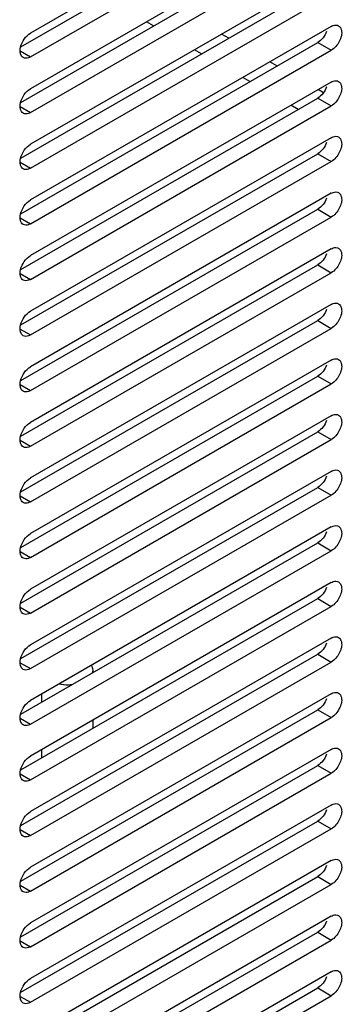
# Model space of a CAD drawing. Header units: inches. Extents: x 0 to 34, y 0 to 22.
# Tile 96 of 127: x 7.157 to 7.406, y 15.329 to 16.088. Entities that reach past the tile are written whole.
import ezdxf

# ---------------------------------------------------------------- set-up
doc = ezdxf.new("R2010")
doc.units = ezdxf.units.IN
doc.header["$LTSCALE"] = 1.87
doc.header["$MEASUREMENT"] = 0
doc.layers.get('0').update_dxf_attribs({"linetype": 'CONTINUOUS'})
doc.layers.add('02___PRT_ALL_AXES', color=7, linetype='CONTINUOUS')

msp = doc.modelspace()

# ---------------------------------------------------------------- linework, layer by layer
at = {"color": 3, "linetype": 'CONTINUOUS'}
for p, q in [((7.26044, 16.08308), (7.25497, 16.08624)), ((7.31843, 16.07371), (7.31296, 16.07686)), ((7.29755, 16.06165), (7.29209, 16.06481)), ((7.35555, 16.05227), (7.35008, 16.05543)), ((7.33467, 16.04022), (7.32921, 16.04338)), ((7.39132, 16.03162), (7.3872, 16.034)), ((7.37179, 16.01879), (7.36632, 16.02194))]:
    msp.add_line(p, q, dxfattribs=at)
at = {"color": 7, "linetype": 'CONTINUOUS'}
for p, q in [((7.21363, 15.58455), (7.21391, 15.58645)), ((7.21391, 15.58471), (7.21391, 15.58645)), ((7.17454, 15.56198), (7.17454, 15.56829)), ((7.21391, 15.54185), (7.21391, 15.54816)), ((7.17454, 15.51911), (7.17454, 15.52543))]:
    msp.add_line(p, q, dxfattribs=at)
for points, knots in [([(7.21391, 15.58645), (7.21391, 15.58712), (7.2137, 15.58849), (7.2131, 15.58974), (7.21272, 15.59034)], [0, 0, 0, 0, 0.48617, 1, 1, 1, 1]), ([(7.19752, 15.57524), (7.19668, 15.57516), (7.19333, 15.57496), (7.18995, 15.57525), (7.18749, 15.57577)], [0, 0, 0, 0, 0.251885, 1, 1, 1, 1])]:
    msp.add_open_spline(points, degree=3, knots=knots, dxfattribs=at)
at = {"layer": '02___PRT_ALL_AXES', "color": 7, "linetype": 'CONTINUOUS'}
for p, q in [((7.39734, 16.21131), (7.16576, 16.0776)), ((7.16576, 16.05923), (7.39734, 16.19294)), ((7.39734, 16.16845), (7.16576, 16.03474)), ((7.16576, 16.01637), (7.39734, 16.15008)), ((7.39734, 16.12558), (7.16576, 15.99187)), ((7.16576, 15.9735), (7.39734, 16.10721)), ((7.39734, 16.08272), (7.16576, 15.94901)), ((7.3869, 16.07037), (7.39734, 16.06435)), ((7.15784, 16.06381), (7.16576, 16.05923)), ((7.16576, 15.93064), (7.39734, 16.06435)), ((7.39734, 16.03985), (7.16576, 15.90614)), ((7.16576, 15.88777), (7.39734, 16.02148)), ((7.3869, 16.02751), (7.39734, 16.02148)), ((7.15784, 16.02094), (7.16576, 16.01637)), ((7.39734, 15.99699), (7.16576, 15.86328)), ((7.3869, 15.98464), (7.39734, 15.97862)), ((7.15784, 15.97808), (7.16576, 15.9735)), ((7.16576, 15.84491), (7.39734, 15.97862)), ((7.39734, 15.95412), (7.16576, 15.82041)), ((7.3869, 15.94178), (7.39734, 15.93575)), ((7.15784, 15.93521), (7.16576, 15.93064)), ((7.16576, 15.80204), (7.39734, 15.93575)), ((7.39734, 15.91126), (7.16576, 15.77755)), ((7.15784, 15.89235), (7.16576, 15.88777)), ((7.16576, 15.75918), (7.39734, 15.89289)), ((7.3869, 15.89891), (7.39734, 15.89289)), ((7.39734, 15.86839), (7.16576, 15.73468)), ((7.3869, 15.85605), (7.39734, 15.85002)), ((7.15784, 15.84948), (7.16576, 15.84491)), ((7.16576, 15.71631), (7.39734, 15.85002)), ((7.39734, 15.82553), (7.16576, 15.69182)), ((7.3869, 15.81319), (7.39734, 15.80716)), ((7.15784, 15.80662), (7.16576, 15.80204)), ((7.16576, 15.67345), (7.39734, 15.80716)), ((7.39734, 15.78266), (7.16576, 15.64895)), ((7.15784, 15.76375), (7.16576, 15.75918)), ((7.16576, 15.63058), (7.39734, 15.76429)), ((7.3869, 15.77032), (7.39734, 15.76429)), ((7.39734, 15.7398), (7.16576, 15.60609)), ((7.3869, 15.72746), (7.39734, 15.72143)), ((7.15784, 15.72089), (7.16576, 15.71631)), ((7.16576, 15.58772), (7.39734, 15.72143)), ((7.39734, 15.69693), (7.16576, 15.56322)), ((7.3869, 15.68459), (7.39734, 15.67856)), ((7.15784, 15.67802), (7.16576, 15.67345)), ((7.16576, 15.54485), (7.39734, 15.67856)), ((7.39734, 15.65407), (7.16576, 15.52036)), ((7.15784, 15.63516), (7.16576, 15.63058)), ((7.16576, 15.50199), (7.39734, 15.6357)), ((7.3869, 15.64173), (7.39734, 15.6357)), ((7.39734, 15.61121), (7.16576, 15.4775)), ((7.3869, 15.59886), (7.39734, 15.59283)), ((7.15784, 15.5923), (7.16576, 15.58772)), ((7.16576, 15.45912), (7.39734, 15.59283)), ((7.39734, 15.56834), (7.16576, 15.43463)), ((7.3869, 15.556), (7.39734, 15.54997)), ((7.15784, 15.54943), (7.16576, 15.54485)), ((7.16576, 15.41626), (7.39734, 15.54997)), ((7.39734, 15.52548), (7.16576, 15.39177)), ((7.3869, 15.51313), (7.39734, 15.50711)), ((7.15784, 15.50657), (7.16576, 15.50199)), ((7.16576, 15.3734), (7.39734, 15.50711)), ((7.39734, 15.48261), (7.16576, 15.3489)), ((7.3869, 15.47027), (7.39734, 15.46424)), ((7.15784, 15.4637), (7.16576, 15.45912)), ((7.16576, 15.33053), (7.39734, 15.46424)), ((7.39734, 15.43975), (7.16576, 15.30604)), ((7.3869, 15.4274), (7.39734, 15.42138)), ((7.15784, 15.42084), (7.16576, 15.41626)), ((7.16576, 15.28767), (7.39734, 15.42138)), ((7.39734, 15.39688), (7.16576, 15.26317)), ((7.3869, 15.38454), (7.39734, 15.37851)), ((7.15784, 15.37797), (7.16576, 15.3734)), ((7.16576, 15.2448), (7.39734, 15.37851)), ((7.39734, 15.35402), (7.16576, 15.22031)), ((7.3869, 15.34167), (7.39734, 15.33565)), ((7.15784, 15.33511), (7.16576, 15.33053)), ((7.16576, 15.20194), (7.39734, 15.33565))]:
    msp.add_line(p, q, dxfattribs=at)
at = {"layer": '02___PRT_ALL_AXES', "color": 3, "linetype": 'CONTINUOUS'}
for p, q in [((7.15823, 16.06694), (7.3869, 16.19897)), ((7.15823, 16.02407), (7.3869, 16.1561)), ((7.15823, 15.98121), (7.3869, 16.11324)), ((7.15823, 15.93834), (7.3869, 16.07037)), ((7.15823, 15.89548), (7.3869, 16.02751)), ((7.15823, 15.85261), (7.3869, 15.98464)), ((7.15823, 15.80975), (7.3869, 15.94178)), ((7.15823, 15.76688), (7.3869, 15.89891)), ((7.15823, 15.72402), (7.3869, 15.85605)), ((7.15823, 15.68115), (7.3869, 15.81319)), ((7.15823, 15.63829), (7.3869, 15.77032)), ((7.15823, 15.59543), (7.3869, 15.72746)), ((7.15823, 15.55256), (7.3869, 15.68459)), ((7.15823, 15.5097), (7.3869, 15.64173)), ((7.15823, 15.46683), (7.3869, 15.59886)), ((7.15823, 15.42397), (7.3869, 15.556)), ((7.15823, 15.3811), (7.3869, 15.51313)), ((7.15823, 15.33824), (7.3869, 15.47027)), ((7.15823, 15.29537), (7.3869, 15.4274)), ((7.15823, 15.25251), (7.3869, 15.38454)), ((7.15823, 15.20964), (7.3869, 15.34167))]:
    msp.add_line(p, q, dxfattribs=at)
at = {"layer": '02___PRT_ALL_AXES', "color": 7, "linetype": 'CONTINUOUS'}
for points, knots in [([(7.39734, 16.08272), (7.39783, 16.083), (7.39955, 16.08384), (7.40179, 16.08395), (7.40297, 16.08327)], [0, 0, 0, 0, 0.294652, 1, 1, 1, 1]), ([(7.40297, 16.08327), (7.40415, 16.08259), (7.40627, 16.07823), (7.40389, 16.07081), (7.40001, 16.06589), (7.39734, 16.06435)], [0, 0, 0, 0, 0.184855, 0.580757, 1, 1, 1, 1]), ([(7.16013, 16.05868), (7.1596, 16.05898), (7.15744, 16.06116), (7.15765, 16.06466), (7.15821, 16.06693)], [0, 0, 0, 0, 0.205621, 1, 1, 1, 1]), ([(7.16576, 16.05923), (7.16527, 16.05895), (7.16355, 16.0581), (7.16131, 16.05799), (7.16013, 16.05868)], [0, 0, 0, 0, 0.294652, 1, 1, 1, 1]), ([(7.39734, 16.03985), (7.39783, 16.04014), (7.39955, 16.04098), (7.40179, 16.04109), (7.40297, 16.0404)], [0, 0, 0, 0, 0.294652, 1, 1, 1, 1]), ([(7.40297, 16.0404), (7.40415, 16.03972), (7.40627, 16.03537), (7.40389, 16.02795), (7.40001, 16.02302), (7.39734, 16.02148)], [0, 0, 0, 0, 0.184855, 0.580757, 1, 1, 1, 1]), ([(7.16013, 16.01581), (7.1596, 16.01612), (7.15744, 16.0183), (7.15765, 16.02179), (7.15821, 16.02407)], [0, 0, 0, 0, 0.205621, 1, 1, 1, 1]), ([(7.16576, 16.01637), (7.16527, 16.01608), (7.16355, 16.01524), (7.16131, 16.01513), (7.16013, 16.01581)], [0, 0, 0, 0, 0.294652, 1, 1, 1, 1]), ([(7.39734, 15.99699), (7.39783, 15.99727), (7.39955, 15.99811), (7.40179, 15.99822), (7.40297, 15.99754)], [0, 0, 0, 0, 0.294652, 1, 1, 1, 1]), ([(7.40297, 15.99754), (7.40415, 15.99686), (7.40627, 15.9925), (7.40389, 15.98508), (7.40001, 15.98016), (7.39734, 15.97862)], [0, 0, 0, 0, 0.184855, 0.580757, 1, 1, 1, 1]), ([(7.16013, 15.97295), (7.1596, 15.97325), (7.15744, 15.97543), (7.15765, 15.97893), (7.15821, 15.9812)], [0, 0, 0, 0, 0.205621, 1, 1, 1, 1]), ([(7.16576, 15.9735), (7.16527, 15.97322), (7.16355, 15.97238), (7.16131, 15.97226), (7.16013, 15.97295)], [0, 0, 0, 0, 0.294652, 1, 1, 1, 1]), ([(7.39734, 15.95412), (7.39783, 15.95441), (7.39955, 15.95525), (7.40179, 15.95536), (7.40297, 15.95468)], [0, 0, 0, 0, 0.294652, 1, 1, 1, 1]), ([(7.40297, 15.95468), (7.40415, 15.95399), (7.40627, 15.94964), (7.40389, 15.94222), (7.40001, 15.93729), (7.39734, 15.93575)], [0, 0, 0, 0, 0.184855, 0.580757, 1, 1, 1, 1]), ([(7.16013, 15.93008), (7.1596, 15.93039), (7.15744, 15.93257), (7.15765, 15.93606), (7.15821, 15.93834)], [0, 0, 0, 0, 0.205621, 1, 1, 1, 1]), ([(7.16576, 15.93064), (7.16527, 15.93035), (7.16355, 15.92951), (7.16131, 15.9294), (7.16013, 15.93008)], [0, 0, 0, 0, 0.294652, 1, 1, 1, 1]), ([(7.39734, 15.91126), (7.39783, 15.91154), (7.39955, 15.91238), (7.40179, 15.91249), (7.40297, 15.91181)], [0, 0, 0, 0, 0.294652, 1, 1, 1, 1]), ([(7.40297, 15.91181), (7.40415, 15.91113), (7.40627, 15.90677), (7.40389, 15.89935), (7.40001, 15.89443), (7.39734, 15.89289)], [0, 0, 0, 0, 0.184855, 0.580757, 1, 1, 1, 1]), ([(7.16013, 15.88722), (7.1596, 15.88752), (7.15744, 15.8897), (7.15765, 15.8932), (7.15821, 15.89547)], [0, 0, 0, 0, 0.205621, 1, 1, 1, 1]), ([(7.16576, 15.88777), (7.16527, 15.88749), (7.16355, 15.88665), (7.16131, 15.88654), (7.16013, 15.88722)], [0, 0, 0, 0, 0.294652, 1, 1, 1, 1]), ([(7.39734, 15.86839), (7.39783, 15.86868), (7.39955, 15.86952), (7.40179, 15.86963), (7.40297, 15.86895)], [0, 0, 0, 0, 0.294652, 1, 1, 1, 1]), ([(7.40297, 15.86895), (7.40415, 15.86826), (7.40627, 15.86391), (7.40389, 15.85649), (7.40001, 15.85156), (7.39734, 15.85002)], [0, 0, 0, 0, 0.184855, 0.580757, 1, 1, 1, 1]), ([(7.16013, 15.84435), (7.1596, 15.84466), (7.15744, 15.84684), (7.15765, 15.85034), (7.15821, 15.85261)], [0, 0, 0, 0, 0.205621, 1, 1, 1, 1]), ([(7.16576, 15.84491), (7.16527, 15.84462), (7.16355, 15.84378), (7.16131, 15.84367), (7.16013, 15.84435)], [0, 0, 0, 0, 0.294652, 1, 1, 1, 1]), ([(7.39734, 15.82553), (7.39783, 15.82581), (7.39955, 15.82665), (7.40179, 15.82676), (7.40297, 15.82608)], [0, 0, 0, 0, 0.294652, 1, 1, 1, 1]), ([(7.40297, 15.82608), (7.40415, 15.8254), (7.40627, 15.82104), (7.40389, 15.81362), (7.40001, 15.8087), (7.39734, 15.80716)], [0, 0, 0, 0, 0.184855, 0.580757, 1, 1, 1, 1]), ([(7.16013, 15.80149), (7.1596, 15.80179), (7.15744, 15.80397), (7.15765, 15.80747), (7.15821, 15.80974)], [0, 0, 0, 0, 0.205621, 1, 1, 1, 1]), ([(7.16576, 15.80204), (7.16527, 15.80176), (7.16355, 15.80092), (7.16131, 15.80081), (7.16013, 15.80149)], [0, 0, 0, 0, 0.294652, 1, 1, 1, 1]), ([(7.39734, 15.78266), (7.39783, 15.78295), (7.39955, 15.78379), (7.40179, 15.7839), (7.40297, 15.78322)], [0, 0, 0, 0, 0.294652, 1, 1, 1, 1]), ([(7.40297, 15.78322), (7.40415, 15.78253), (7.40627, 15.77818), (7.40389, 15.77076), (7.40001, 15.76583), (7.39734, 15.76429)], [0, 0, 0, 0, 0.184855, 0.580757, 1, 1, 1, 1]), ([(7.16013, 15.75862), (7.1596, 15.75893), (7.15744, 15.76111), (7.15765, 15.76461), (7.15821, 15.76688)], [0, 0, 0, 0, 0.205621, 1, 1, 1, 1]), ([(7.16576, 15.75918), (7.16527, 15.75889), (7.16355, 15.75805), (7.16131, 15.75794), (7.16013, 15.75862)], [0, 0, 0, 0, 0.294652, 1, 1, 1, 1]), ([(7.39734, 15.7398), (7.39783, 15.74008), (7.39955, 15.74092), (7.40179, 15.74104), (7.40297, 15.74035)], [0, 0, 0, 0, 0.294652, 1, 1, 1, 1]), ([(7.40297, 15.74035), (7.40415, 15.73967), (7.40627, 15.73531), (7.40389, 15.72789), (7.40001, 15.72297), (7.39734, 15.72143)], [0, 0, 0, 0, 0.184855, 0.580757, 1, 1, 1, 1]), ([(7.16013, 15.71576), (7.1596, 15.71606), (7.15744, 15.71824), (7.15765, 15.72174), (7.15821, 15.72402)], [0, 0, 0, 0, 0.205621, 1, 1, 1, 1]), ([(7.16576, 15.71631), (7.16527, 15.71603), (7.16355, 15.71519), (7.16131, 15.71508), (7.16013, 15.71576)], [0, 0, 0, 0, 0.294652, 1, 1, 1, 1]), ([(7.39734, 15.69693), (7.39783, 15.69722), (7.39955, 15.69806), (7.40179, 15.69817), (7.40297, 15.69749)], [0, 0, 0, 0, 0.294652, 1, 1, 1, 1]), ([(7.40297, 15.69749), (7.40415, 15.69681), (7.40627, 15.69245), (7.40389, 15.68503), (7.40001, 15.6801), (7.39734, 15.67856)], [0, 0, 0, 0, 0.184855, 0.580757, 1, 1, 1, 1]), ([(7.16013, 15.6729), (7.1596, 15.6732), (7.15744, 15.67538), (7.15765, 15.67888), (7.15821, 15.68115)], [0, 0, 0, 0, 0.205621, 1, 1, 1, 1]), ([(7.16576, 15.67345), (7.16527, 15.67316), (7.16355, 15.67232), (7.16131, 15.67221), (7.16013, 15.6729)], [0, 0, 0, 0, 0.294652, 1, 1, 1, 1]), ([(7.39734, 15.65407), (7.39783, 15.65435), (7.39955, 15.6552), (7.40179, 15.65531), (7.40297, 15.65462)], [0, 0, 0, 0, 0.294652, 1, 1, 1, 1]), ([(7.40297, 15.65462), (7.40415, 15.65394), (7.40627, 15.64959), (7.40389, 15.64216), (7.40001, 15.63724), (7.39734, 15.6357)], [0, 0, 0, 0, 0.184855, 0.580757, 1, 1, 1, 1]), ([(7.16013, 15.63003), (7.1596, 15.63033), (7.15744, 15.63251), (7.15765, 15.63601), (7.15821, 15.63829)], [0, 0, 0, 0, 0.205621, 1, 1, 1, 1]), ([(7.16576, 15.63058), (7.16527, 15.6303), (7.16355, 15.62946), (7.16131, 15.62935), (7.16013, 15.63003)], [0, 0, 0, 0, 0.294652, 1, 1, 1, 1]), ([(7.39734, 15.61121), (7.39783, 15.61149), (7.39955, 15.61233), (7.40179, 15.61244), (7.40297, 15.61176)], [0, 0, 0, 0, 0.294652, 1, 1, 1, 1]), ([(7.40297, 15.61176), (7.40415, 15.61108), (7.40627, 15.60672), (7.40389, 15.5993), (7.40001, 15.59438), (7.39734, 15.59283)], [0, 0, 0, 0, 0.184855, 0.580757, 1, 1, 1, 1]), ([(7.16013, 15.58717), (7.1596, 15.58747), (7.15744, 15.58965), (7.15765, 15.59315), (7.15821, 15.59542)], [0, 0, 0, 0, 0.205621, 1, 1, 1, 1]), ([(7.16576, 15.58772), (7.16527, 15.58743), (7.16355, 15.58659), (7.16131, 15.58648), (7.16013, 15.58717)], [0, 0, 0, 0, 0.294652, 1, 1, 1, 1]), ([(7.39734, 15.56834), (7.39783, 15.56862), (7.39955, 15.56947), (7.40179, 15.56958), (7.40297, 15.56889)], [0, 0, 0, 0, 0.294652, 1, 1, 1, 1]), ([(7.40297, 15.56889), (7.40415, 15.56821), (7.40627, 15.56386), (7.40389, 15.55643), (7.40001, 15.55151), (7.39734, 15.54997)], [0, 0, 0, 0, 0.184855, 0.580757, 1, 1, 1, 1]), ([(7.16013, 15.5443), (7.1596, 15.54461), (7.15744, 15.54678), (7.15765, 15.55028), (7.15821, 15.55256)], [0, 0, 0, 0, 0.205621, 1, 1, 1, 1]), ([(7.16576, 15.54485), (7.16527, 15.54457), (7.16355, 15.54373), (7.16131, 15.54362), (7.16013, 15.5443)], [0, 0, 0, 0, 0.294652, 1, 1, 1, 1]), ([(7.39734, 15.52548), (7.39783, 15.52576), (7.39955, 15.5266), (7.40179, 15.52671), (7.40297, 15.52603)], [0, 0, 0, 0, 0.294652, 1, 1, 1, 1]), ([(7.40297, 15.52603), (7.40415, 15.52535), (7.40627, 15.52099), (7.40389, 15.51357), (7.40001, 15.50865), (7.39734, 15.50711)], [0, 0, 0, 0, 0.184855, 0.580757, 1, 1, 1, 1]), ([(7.16013, 15.50144), (7.1596, 15.50174), (7.15744, 15.50392), (7.15765, 15.50742), (7.15821, 15.50969)], [0, 0, 0, 0, 0.205621, 1, 1, 1, 1]), ([(7.16576, 15.50199), (7.16527, 15.5017), (7.16355, 15.50086), (7.16131, 15.50075), (7.16013, 15.50144)], [0, 0, 0, 0, 0.294652, 1, 1, 1, 1]), ([(7.39734, 15.48261), (7.39783, 15.4829), (7.39955, 15.48374), (7.40179, 15.48385), (7.40297, 15.48316)], [0, 0, 0, 0, 0.294652, 1, 1, 1, 1]), ([(7.40297, 15.48316), (7.40415, 15.48248), (7.40627, 15.47813), (7.40389, 15.47071), (7.40001, 15.46578), (7.39734, 15.46424)], [0, 0, 0, 0, 0.184855, 0.580757, 1, 1, 1, 1]), ([(7.16013, 15.45857), (7.1596, 15.45888), (7.15744, 15.46106), (7.15765, 15.46455), (7.15821, 15.46683)], [0, 0, 0, 0, 0.205621, 1, 1, 1, 1]), ([(7.16576, 15.45912), (7.16527, 15.45884), (7.16355, 15.458), (7.16131, 15.45789), (7.16013, 15.45857)], [0, 0, 0, 0, 0.294652, 1, 1, 1, 1]), ([(7.39734, 15.43975), (7.39783, 15.44003), (7.39955, 15.44087), (7.40179, 15.44098), (7.40297, 15.4403)], [0, 0, 0, 0, 0.294652, 1, 1, 1, 1]), ([(7.40297, 15.4403), (7.40415, 15.43962), (7.40627, 15.43526), (7.40389, 15.42784), (7.40001, 15.42292), (7.39734, 15.42138)], [0, 0, 0, 0, 0.184855, 0.580757, 1, 1, 1, 1]), ([(7.16013, 15.41571), (7.1596, 15.41601), (7.15744, 15.41819), (7.15765, 15.42169), (7.15821, 15.42396)], [0, 0, 0, 0, 0.205621, 1, 1, 1, 1]), ([(7.16576, 15.41626), (7.16527, 15.41598), (7.16355, 15.41513), (7.16131, 15.41502), (7.16013, 15.41571)], [0, 0, 0, 0, 0.294652, 1, 1, 1, 1]), ([(7.39734, 15.39688), (7.39783, 15.39717), (7.39955, 15.39801), (7.40179, 15.39812), (7.40297, 15.39743)], [0, 0, 0, 0, 0.294652, 1, 1, 1, 1]), ([(7.40297, 15.39743), (7.40415, 15.39675), (7.40627, 15.3924), (7.40389, 15.38498), (7.40001, 15.38005), (7.39734, 15.37851)], [0, 0, 0, 0, 0.184855, 0.580757, 1, 1, 1, 1]), ([(7.16013, 15.37284), (7.1596, 15.37315), (7.15744, 15.37533), (7.15765, 15.37882), (7.15821, 15.3811)], [0, 0, 0, 0, 0.205621, 1, 1, 1, 1]), ([(7.16576, 15.3734), (7.16527, 15.37311), (7.16355, 15.37227), (7.16131, 15.37216), (7.16013, 15.37284)], [0, 0, 0, 0, 0.294652, 1, 1, 1, 1]), ([(7.39734, 15.35402), (7.39783, 15.3543), (7.39955, 15.35514), (7.40179, 15.35525), (7.40297, 15.35457)], [0, 0, 0, 0, 0.294652, 1, 1, 1, 1]), ([(7.40297, 15.35457), (7.40415, 15.35389), (7.40627, 15.34953), (7.40389, 15.34211), (7.40001, 15.33719), (7.39734, 15.33565)], [0, 0, 0, 0, 0.184855, 0.580757, 1, 1, 1, 1]), ([(7.16013, 15.32998), (7.1596, 15.33028), (7.15744, 15.33246), (7.15765, 15.33596), (7.15821, 15.33823)], [0, 0, 0, 0, 0.205621, 1, 1, 1, 1]), ([(7.16576, 15.33053), (7.16527, 15.33025), (7.16355, 15.32941), (7.16131, 15.32929), (7.16013, 15.32998)], [0, 0, 0, 0, 0.294652, 1, 1, 1, 1])]:
    msp.add_open_spline(points, degree=3, knots=knots, dxfattribs=at)
for points in [[(7.15821, 16.06693), (7.15925, 16.07116), (7.16199, 16.07542), (7.16576, 16.0776)], [(7.15821, 16.02407), (7.15925, 16.0283), (7.16199, 16.03256), (7.16576, 16.03474)], [(7.15821, 15.9812), (7.15925, 15.98543), (7.16199, 15.98969), (7.16576, 15.99187)], [(7.15821, 15.93834), (7.15925, 15.94257), (7.16199, 15.94683), (7.16576, 15.94901)], [(7.15821, 15.89547), (7.15925, 15.8997), (7.16199, 15.90396), (7.16576, 15.90614)], [(7.15821, 15.85261), (7.15925, 15.85684), (7.16199, 15.8611), (7.16576, 15.86328)], [(7.15821, 15.80974), (7.15925, 15.81398), (7.16199, 15.81823), (7.16576, 15.82041)], [(7.15821, 15.76688), (7.15925, 15.77111), (7.16199, 15.77537), (7.16576, 15.77755)], [(7.15821, 15.72402), (7.15925, 15.72825), (7.16199, 15.7325), (7.16576, 15.73468)], [(7.15821, 15.68115), (7.15925, 15.68538), (7.16199, 15.68964), (7.16576, 15.69182)], [(7.15821, 15.63829), (7.15925, 15.64252), (7.16199, 15.64678), (7.16576, 15.64895)], [(7.15821, 15.59542), (7.15925, 15.59965), (7.16199, 15.60391), (7.16576, 15.60609)], [(7.15821, 15.55256), (7.15925, 15.55679), (7.16199, 15.56105), (7.16576, 15.56322)], [(7.15821, 15.50969), (7.15925, 15.51392), (7.16199, 15.51818), (7.16576, 15.52036)], [(7.15821, 15.46683), (7.15925, 15.47106), (7.16199, 15.47532), (7.16576, 15.4775)], [(7.15821, 15.42396), (7.15925, 15.42819), (7.16199, 15.43245), (7.16576, 15.43463)], [(7.15821, 15.3811), (7.15925, 15.38533), (7.16199, 15.38959), (7.16576, 15.39177)], [(7.15821, 15.33823), (7.15925, 15.34246), (7.16199, 15.34672), (7.16576, 15.3489)]]:
    msp.add_open_spline(points, degree=3, dxfattribs=at)
at = {"layer": '02___PRT_ALL_AXES', "color": 3, "linetype": 'CONTINUOUS'}
for points in [[(7.39378, 16.07893), (7.39246, 16.07552), (7.39007, 16.0722), (7.3869, 16.07037)], [(7.39378, 16.03607), (7.39246, 16.03265), (7.39007, 16.02934), (7.3869, 16.02751)], [(7.39378, 15.9932), (7.39246, 15.98979), (7.39007, 15.98648), (7.3869, 15.98464)], [(7.39378, 15.95034), (7.39246, 15.94693), (7.39007, 15.94361), (7.3869, 15.94178)], [(7.39378, 15.90747), (7.39246, 15.90406), (7.39007, 15.90075), (7.3869, 15.89891)], [(7.39378, 15.86461), (7.39246, 15.8612), (7.39007, 15.85788), (7.3869, 15.85605)], [(7.39378, 15.82174), (7.39246, 15.81833), (7.39007, 15.81502), (7.3869, 15.81319)], [(7.39378, 15.77888), (7.39246, 15.77547), (7.39007, 15.77215), (7.3869, 15.77032)], [(7.39378, 15.73602), (7.39246, 15.7326), (7.39007, 15.72929), (7.3869, 15.72746)], [(7.39378, 15.69315), (7.39246, 15.68974), (7.39007, 15.68642), (7.3869, 15.68459)], [(7.39378, 15.65029), (7.39246, 15.64687), (7.39007, 15.64356), (7.3869, 15.64173)], [(7.39378, 15.60742), (7.39246, 15.60401), (7.39007, 15.60069), (7.3869, 15.59886)], [(7.39378, 15.56456), (7.39246, 15.56114), (7.39007, 15.55783), (7.3869, 15.556)], [(7.39378, 15.52169), (7.39246, 15.51828), (7.39007, 15.51496), (7.3869, 15.51313)], [(7.39378, 15.47883), (7.39246, 15.47541), (7.39007, 15.4721), (7.3869, 15.47027)], [(7.39378, 15.43596), (7.39246, 15.43255), (7.39007, 15.42923), (7.3869, 15.4274)], [(7.39378, 15.3931), (7.39246, 15.38968), (7.39007, 15.38637), (7.3869, 15.38454)], [(7.39378, 15.35023), (7.39246, 15.34682), (7.39007, 15.3435), (7.3869, 15.34167)]]:
    msp.add_open_spline(points, degree=3, dxfattribs=at)

doc.saveas('drawing.dxf')
